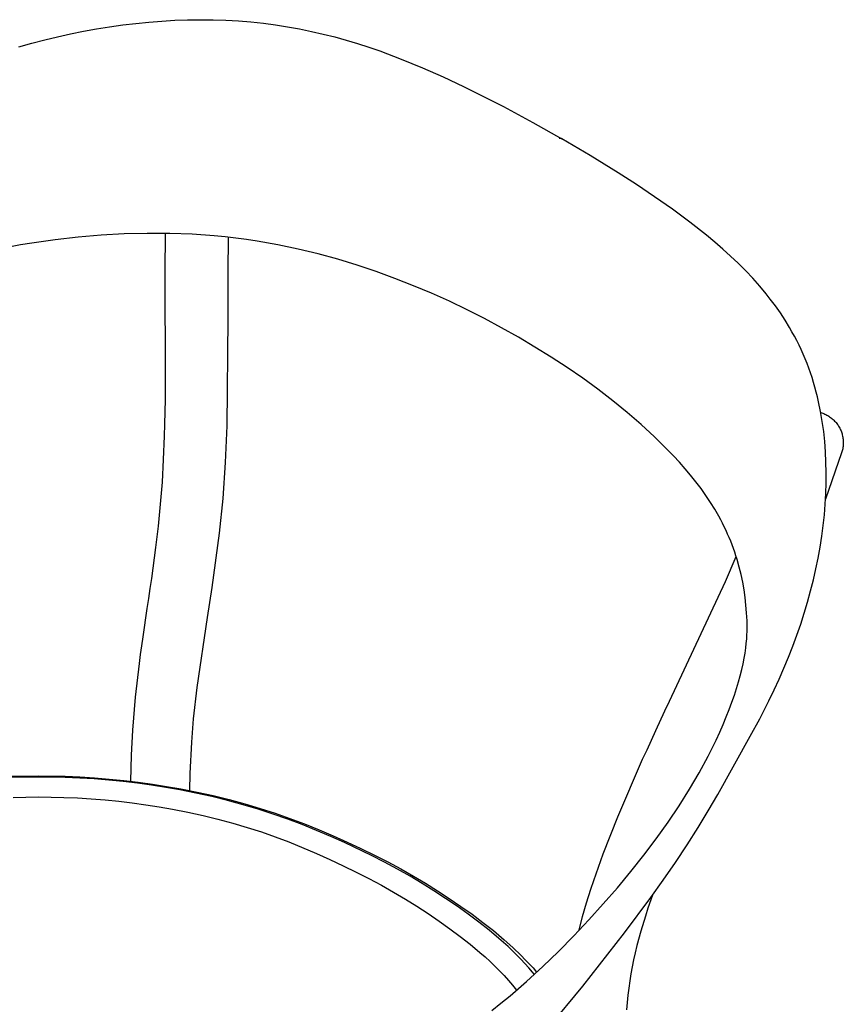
# Model space of a CAD drawing. Header units: millimetres. Extents: x 0 to 17052, y 0 to 22595.
# Tile 21 of 21: x 13785 to 17052, y 18688 to 22595. Entities that reach past the tile are written whole.
import ezdxf

# ---------------------------------------------------------------- set-up
doc = ezdxf.new("R2010")
doc.units = ezdxf.units.MM
doc.header["$MEASUREMENT"] = 0
doc.layers.add('Crea2D$visibili$linee', color=7, linetype='Continuous', true_color=0x000000)
doc.layers.add('Predefinito', color=7, linetype='Continuous', true_color=0x000000)

msp = doc.modelspace()

# ---------------------------------------------------------------- linework, layer by layer
at = {"layer": 'Crea2D$visibili$linee'}
for p, q in [((14296.6, 22585.8), (14348.3, 22589.9)), ((14348.3, 22589.9), (14399.6, 22592.9)), ((14399.6, 22592.9), (14450.9, 22594.7)), ((14450.9, 22594.7), (14501.8, 22595.3)), ((14501.8, 22595.3), (14552.6, 22594.8)), ((14552.6, 22594.8), (14602.8, 22593.2)), ((14602.8, 22593.2), (14652.9, 22590.4)), ((14652.9, 22590.4), (14702.3, 22586.4)), ((13986.5, 22539.1), (14038.1, 22549.5)), ((14038.1, 22549.5), (14089.7, 22558.9)), ((14089.7, 22558.9), (14141.5, 22567.2)), ((14141.5, 22567.2), (14193.2, 22574.4)), ((14193.2, 22574.4), (14245, 22580.7)), ((14245, 22580.7), (14296.6, 22585.8)), ((14702.3, 22586.4), (14751.6, 22581.2)), ((14751.6, 22581.2), (14799.7, 22574.9)), ((14799.7, 22574.9), (14847.7, 22567.5)), ((14847.7, 22567.5), (14895.4, 22558.9)), ((14895.4, 22558.9), (14943, 22549.1)), ((14943, 22549.1), (14989.3, 22538.5)), ((13832.6, 22501.7), (13883.7, 22515.2)), ((13883.7, 22515.2), (13935, 22527.7)), ((13935, 22527.7), (13986.5, 22539.1)), ((14989.3, 22538.5), (15035.3, 22526.8)), ((15035.3, 22526.8), (15080.4, 22514.2)), ((15080.4, 22514.2), (15125.3, 22500.7)), ((13781.6, 22487.2), (13832.6, 22501.7)), ((15125.3, 22500.7), (15169.3, 22486.4)), ((15169.3, 22486.4), (15213, 22471.3)), ((15213, 22471.3), (15298.6, 22439.1)), ((15298.6, 22439.1), (15382.4, 22404.7)), ((15382.4, 22404.7), (15464.6, 22368.3)), ((15464.6, 22368.3), (15545.4, 22330.3)), ((15545.4, 22330.3), (15703.8, 22250.3)), ((15703.8, 22250.3), (15820.2, 22187.9)), ((15820.2, 22187.9), (15935.3, 22123.1)), ((15925.3, 22123.8), (15924.9, 22123.7)), ((15925.7, 22124), (15925.3, 22123.8)), ((15926.2, 22124.1), (15925.7, 22124)), ((15926.6, 22124.2), (15926.2, 22124.1)), ((15927, 22124.3), (15926.6, 22124.2)), ((15927.5, 22124.3), (15927, 22124.3)), ((15927.9, 22124.4), (15927.5, 22124.3)), ((15928.4, 22124.5), (15927.9, 22124.4)), ((15928.8, 22124.5), (15928.4, 22124.5)), ((15929.3, 22124.5), (15928.8, 22124.5)), ((15929.7, 22124.5), (15929.3, 22124.5)), ((15930.2, 22124.5), (15929.7, 22124.5)), ((15930.6, 22124.5), (15930.2, 22124.5)), ((15931.1, 22124.4), (15930.6, 22124.5)), ((15931.5, 22124.4), (15931.1, 22124.4)), ((15932, 22124.3), (15931.5, 22124.4)), ((15932.4, 22124.2), (15932, 22124.3)), ((15932.8, 22124.1), (15932.4, 22124.2)), ((15933.3, 22124), (15932.8, 22124.1)), ((15933.7, 22123.9), (15933.3, 22124)), ((15934.1, 22123.7), (15933.7, 22123.9)), ((15935.4, 22123.1), (15934.1, 22123.7)), ((16047.8, 22056.4), (15935.4, 22123.1)), ((16159, 21987.6), (16047.8, 22056.4)), ((16231.8, 21940.6), (16159, 21987.6)), ((16303.6, 21892.5), (16231.8, 21940.6)), ((16374.2, 21843.1), (16303.6, 21892.5)), ((16443.1, 21792.3), (16374.2, 21843.1)), ((16510, 21739.7), (16443.1, 21792.3)), ((14361.5, 21594.1), (14362.7, 21747)), ((14611.6, 21732.3), (14610.1, 21593.2)), ((16542.6, 21712.7), (16510, 21739.7)), ((16574.4, 21685.1), (16542.6, 21712.7)), ((16605.5, 21657.1), (16574.4, 21685.1)), ((16635.8, 21628.4), (16605.5, 21657.1)), ((16665.1, 21599), (16635.8, 21628.4)), ((14361.5, 21528.5), (14361.5, 21594.1)), ((14610.1, 21593.2), (14609.8, 21528.6)), ((16693.5, 21569), (16665.1, 21599)), ((16720.7, 21538.4), (16693.5, 21569)), ((16746.9, 21506.9), (16720.7, 21538.4)), ((14361.6, 21497.5), (14361.5, 21528.5)), ((14361.8, 21466.5), (14361.6, 21497.5)), ((14609.8, 21528.6), (14610, 21408.8)), ((16762.7, 21486.8), (16746.9, 21506.9)), ((14363, 21296.2), (14361.8, 21466.5)), ((16783.2, 21459.4), (16762.7, 21486.8)), ((16802.7, 21431.5), (16783.2, 21459.4)), ((16821.3, 21403.1), (16802.7, 21431.5)), ((14610, 21408.8), (14606.2, 20984)), ((16838.9, 21374.2), (16821.3, 21403.1)), ((16848.9, 21356.9), (16838.9, 21374.2)), ((16858.5, 21339.4), (16848.9, 21356.9)), ((16867.8, 21321.7), (16858.5, 21339.4)), ((16876.8, 21303.8), (16867.8, 21321.7)), ((16885.3, 21285.8), (16876.8, 21303.8)), ((14363.1, 21242.7), (14363, 21296.2)), ((16893.5, 21267.7), (16885.3, 21285.8)), ((16901.2, 21249.4), (16893.5, 21267.7)), ((14363.1, 21190.3), (14363.1, 21242.7)), ((16908.7, 21230.9), (16901.2, 21249.4)), ((16915.7, 21212.4), (16908.7, 21230.9)), ((14362.9, 21138.9), (14363.1, 21190.3)), ((16922.3, 21193.7), (16915.7, 21212.4)), ((16928.6, 21174.9), (16922.3, 21193.7)), ((16934.5, 21155.9), (16928.6, 21174.9)), ((16940, 21136.9), (16934.5, 21155.9)), ((14362.5, 21088.6), (14362.9, 21138.9)), ((16945.2, 21117.7), (16940, 21136.9)), ((16950, 21098.5), (16945.2, 21117.7)), ((14361.8, 21039.1), (14362.5, 21088.6)), ((16954.5, 21079.1), (16950, 21098.5)), ((16962.5, 21040), (16954.5, 21079.1)), ((14360.8, 20990.6), (14361.8, 21039.1)), ((16969.1, 21000.7), (16962.5, 21040)), ((16963.2, 21036.2), (16967.3, 21034.9)), ((16967.3, 21034.9), (16971.4, 21033.5)), ((16971.4, 21033.5), (16975.4, 21031.9)), ((16975.4, 21031.9), (16979.4, 21030.1)), ((16979.4, 21030.1), (16983.3, 21028.3)), ((16983.3, 21028.3), (16987.1, 21026.3)), ((16987.1, 21026.3), (16990.9, 21024.1)), ((16990.9, 21024.1), (16994.6, 21021.9)), ((14359.5, 20942.9), (14360.8, 20990.6)), ((16974.6, 20960.8), (16969.1, 21000.7)), ((16994.6, 21021.9), (16998.2, 21019.5)), ((16998.2, 21019.5), (17001.8, 21017)), ((17001.8, 21017), (17005.2, 21014.3)), ((17005.2, 21014.3), (17008.5, 21011.6)), ((17008.5, 21011.6), (17011.8, 21008.7)), ((17011.8, 21008.7), (17014.9, 21005.7)), ((17014.9, 21005.7), (17018, 21002.6)), ((17018, 21002.6), (17020.9, 20999.5)), ((17020.9, 20999.5), (17023.7, 20996.2)), ((17023.7, 20996.2), (17026.4, 20992.8)), ((17026.4, 20992.8), (17029, 20989.3)), ((17029, 20989.3), (17031.5, 20985.7)), ((17031.5, 20985.7), (17033.8, 20982.1)), ((14606.2, 20984), (14600.1, 20837.4)), ((16978.8, 20920.8), (16974.6, 20960.8)), ((17033.8, 20982.1), (17036.1, 20978.4)), ((17036.1, 20978.4), (17038.1, 20974.7)), ((17038.1, 20974.7), (17040, 20970.9)), ((17040, 20970.9), (17041.8, 20967.1)), ((17041.8, 20967.1), (17043.4, 20963.2)), ((17043.4, 20963.2), (17044.9, 20959.2)), ((17044.9, 20959.2), (17046.3, 20955.2)), ((17046.3, 20955.2), (17047.5, 20951.2)), ((17047.5, 20951.2), (17048.6, 20947.1)), ((17048.6, 20947.1), (17049.6, 20943)), ((14355.8, 20849.9), (14359.5, 20942.9)), ((16981.9, 20880.2), (16978.8, 20920.8)), ((17049.6, 20943), (17050.4, 20938.9)), ((17050.4, 20938.9), (17051.1, 20934.7)), ((17051.1, 20934.7), (17051.7, 20930.5)), ((17051.7, 20930.5), (17052.1, 20926.3)), ((17052.3, 20909.4), (17052, 20905.2)), ((17052.1, 20926.3), (17052.3, 20922.1)), ((17052.3, 20922.1), (17052.5, 20917.9)), ((17052.4, 20913.6), (17052.3, 20909.4)), ((17052.5, 20917.9), (17052.4, 20913.6)), ((16983.8, 20839.5), (16981.9, 20880.2)), ((17045.9, 20876.3), (16982, 20692.9)), ((17047.2, 20880.4), (17045.9, 20876.3)), ((17048.3, 20884.4), (17047.2, 20880.4)), ((17049.3, 20888.5), (17048.3, 20884.4)), ((17050.2, 20892.7), (17049.3, 20888.5)), ((17050.9, 20896.8), (17050.2, 20892.7)), ((17051.5, 20901), (17050.9, 20896.8)), ((17052, 20905.2), (17051.5, 20901)), ((14350.7, 20759.7), (14355.8, 20849.9)), ((14600.1, 20837.4), (14590.2, 20695.6)), ((16984.7, 20798.2), (16983.8, 20839.5)), ((16984.4, 20756.9), (16984.7, 20798.2)), ((14343.8, 20672.6), (14350.7, 20759.7)), ((16983.1, 20714.9), (16984.4, 20756.9)), ((16980.7, 20673.1), (16983.1, 20714.9)), ((14335.1, 20585.6), (14343.8, 20672.6)), ((14590.2, 20695.6), (14576.1, 20558)), ((16977.2, 20630.5), (16980.7, 20673.1)), ((16972.7, 20588.1), (16977.2, 20630.5)), ((14330.2, 20543), (14335.1, 20585.6)), ((14576.1, 20558), (14546.5, 20342.3)), ((16967.1, 20545.1), (16972.7, 20588.1)), ((14325, 20500.9), (14330.2, 20543)), ((16960.5, 20502.2), (16967.1, 20545.1)), ((14319.6, 20459.3), (14325, 20500.9)), ((16952.7, 20458.7), (16960.5, 20502.2)), ((14314, 20418.1), (14319.6, 20459.3)), ((16585.4, 20365.4), (16627.4, 20464.6)), ((16943.9, 20415.4), (16952.7, 20458.7)), ((14308.3, 20377.5), (14314, 20418.1)), ((16933.9, 20371.6), (16943.9, 20415.4)), ((14302.5, 20337.4), (14308.3, 20377.5)), ((16363.3, 19890.8), (16585.4, 20365.4)), ((16922.9, 20328), (16933.9, 20371.6)), ((14296.6, 20297.9), (14302.5, 20337.4)), ((14546.5, 20342.3), (14527.9, 20222.7)), ((16910.7, 20284), (16922.9, 20328)), ((14290.8, 20259.1), (14296.6, 20297.9)), ((16897.6, 20240.3), (16910.7, 20284)), ((14285.2, 20220.9), (14290.8, 20259.1)), ((14279.6, 20183.4), (14285.2, 20220.9)), ((14527.9, 20222.7), (14487.2, 19944.5)), ((16883.4, 20196.5), (16897.6, 20240.3)), ((14274.3, 20146.6), (14279.6, 20183.4)), ((16868.1, 20152.7), (16883.4, 20196.5)), ((14269.3, 20110.6), (14274.3, 20146.6)), ((16851.9, 20108.9), (16868.1, 20152.7)), ((14264.5, 20075.3), (14269.3, 20110.6)), ((16834.8, 20065.2), (16851.9, 20108.9)), ((14259.9, 20040.7), (14264.5, 20075.3)), ((16816.7, 20021.7), (16834.8, 20065.2)), ((14244.5, 19906.4), (14259.9, 20040.7)), ((16797.7, 19978.3), (16816.7, 20021.7)), ((16777.8, 19935), (16797.7, 19978.3)), ((14487.2, 19944.5), (14473.4, 19819.9)), ((16757.1, 19892), (16777.8, 19935)), ((14233.5, 19775.4), (14244.5, 19906.4)), ((16344.9, 19851.8), (16363.3, 19890.8)), ((16720.9, 19821.1), (16757.1, 19892)), ((16308.8, 19774.5), (16344.9, 19851.8)), ((14473.4, 19819.9), (14466, 19727.9)), ((16682.7, 19751.3), (16720.9, 19821.1)), ((14228.3, 19676.5), (14233.5, 19775.4)), ((16273.6, 19698), (16308.8, 19774.5)), ((16554, 19520.5), (16682.7, 19751.3)), ((14466, 19727.9), (14459.7, 19604.2)), ((16256.3, 19659.9), (16273.6, 19698)), ((14225.6, 19572.7), (14228.3, 19676.5)), ((16158.1, 19432.2), (16256.3, 19659.9)), ((13750.7, 19592.5), (13858.2, 19594.4)), ((13858.6, 19589.7), (13752.1, 19587.9)), ((13858.2, 19594.4), (13965.6, 19592.6)), ((13965.1, 19587.9), (13858.6, 19589.7)), ((14022.7, 19585.4), (13965.1, 19587.9)), ((13965.6, 19592.6), (14023.7, 19590)), ((14080.2, 19581.8), (14022.7, 19585.4)), ((14023.7, 19590), (14081.7, 19586.4)), ((14137.7, 19577.2), (14080.2, 19581.8)), ((14081.7, 19586.4), (14139.7, 19581.7)), ((14139.7, 19581.7), (14197.5, 19575.9)), ((14459.7, 19604.2), (14458, 19536.1)), ((14195, 19571.4), (14137.7, 19577.2)), ((14251.4, 19564.7), (14195, 19571.4)), ((14197.5, 19575.9), (14254.4, 19569.2)), ((14307.7, 19557), (14251.4, 19564.7)), ((14254.4, 19569.2), (14311.1, 19561.4)), ((14363.8, 19548.2), (14307.7, 19557)), ((14311.1, 19561.4), (14367.7, 19552.5)), ((14419.7, 19538.4), (14363.8, 19548.2)), ((14367.7, 19552.5), (14424.1, 19542.6)), ((14424.1, 19542.6), (14488.9, 19529.8)), ((13758.2, 19508.6), (13858.8, 19510.4)), ((13858.8, 19510.4), (13959.4, 19508.8)), ((13959.4, 19508.8), (14014.1, 19506.4)), ((14014.1, 19506.4), (14068.7, 19503.1)), ((14068.7, 19503.1), (14123.1, 19498.7)), ((14483.8, 19525.7), (14419.7, 19538.4)), ((14547.2, 19511.7), (14483.8, 19525.7)), ((14488.9, 19529.8), (14552.9, 19515.7)), ((14609.6, 19496.4), (14547.2, 19511.7)), ((14552.9, 19515.7), (14615.8, 19500.2)), ((14615.8, 19500.2), (14677.8, 19483.4)), ((16516.8, 19455), (16554, 19520.5)), ((14123.1, 19498.7), (14177.3, 19493.3)), ((14177.3, 19493.3), (14231.3, 19486.9)), ((14231.3, 19486.9), (14284.9, 19479.6)), ((14284.9, 19479.6), (14338.1, 19471.3)), ((14338.1, 19471.3), (14390.8, 19462.1)), ((14390.8, 19462.1), (14451.8, 19450)), ((14671, 19479.7), (14609.6, 19496.4)), ((14731.3, 19461.7), (14671, 19479.7)), ((14677.8, 19483.4), (14738.6, 19465.2)), ((14790.5, 19442.5), (14731.3, 19461.7)), ((14738.6, 19465.2), (14798.3, 19445.8)), ((14451.8, 19450), (14512, 19436.8)), ((14512, 19436.8), (14571.3, 19422.3)), ((14571.3, 19422.3), (14629.7, 19406.5)), ((14848.4, 19422.1), (14790.5, 19442.5)), ((14798.3, 19445.8), (14856.9, 19425.2)), ((14904.8, 19400.9), (14848.4, 19422.1)), ((14856.9, 19425.2), (14914.2, 19403.7)), ((16100.1, 19284.7), (16158.1, 19432.2)), ((16477.1, 19389.4), (16516.8, 19455)), ((14629.7, 19406.5), (14687.1, 19389.6)), ((14687.1, 19389.6), (14743.4, 19371.5)), ((14962.5, 19377.8), (14904.8, 19400.9)), ((14914.2, 19403.7), (14972.2, 19380.5)), ((16432.9, 19320.2), (16477.1, 19389.4)), ((14743.4, 19371.5), (14798.4, 19352.2)), ((14798.4, 19352.2), (14852.2, 19331.8)), ((15018.8, 19353.9), (14962.5, 19377.8)), ((14972.2, 19380.5), (15028.8, 19356.5)), ((15073.7, 19329.3), (15018.8, 19353.9)), ((15028.8, 19356.5), (15084.2, 19331.6)), ((14852.2, 19331.8), (14962.2, 19286.2)), ((15180.5, 19277.8), (15073.7, 19329.3)), ((15084.2, 19331.6), (15138.8, 19305.9)), ((15138.8, 19305.9), (15192.3, 19279.5)), ((16386.5, 19250.6), (16432.9, 19320.2)), ((14962.2, 19286.2), (15015.7, 19262.4)), ((15232.5, 19251.1), (15180.5, 19277.8)), ((15192.3, 19279.5), (15244.8, 19252.5)), ((16062.1, 19178.3), (16100.1, 19284.7)), ((15015.7, 19262.4), (15068.2, 19237.8)), ((15068.2, 19237.8), (15119.7, 19212.6)), ((15283.5, 19223.6), (15232.5, 19251.1)), ((15244.8, 19252.5), (15296.2, 19224.8)), ((16338.2, 19180.9), (16386.5, 19250.6)), ((15119.7, 19212.6), (15170.2, 19186.7)), ((15333.3, 19195.5), (15283.5, 19223.6)), ((15296.2, 19224.8), (15346.5, 19196.4)), ((15380.9, 19167.3), (15333.3, 19195.5)), ((15346.5, 19196.4), (15394.6, 19167.9)), ((15170.2, 19186.7), (15219.5, 19160.1)), ((15219.5, 19160.1), (15267.8, 19132.9)), ((15427.9, 19138.1), (15380.9, 19167.3)), ((15394.6, 19167.9), (15442.2, 19138.4)), ((16050.7, 19143.9), (16062.1, 19178.3)), ((16288.3, 19111.1), (16338.2, 19180.9)), ((15267.8, 19132.9), (15314.8, 19105)), ((15474.3, 19107.9), (15427.9, 19138.1)), ((15442.2, 19138.4), (15489.1, 19107.9)), ((16033.7, 19090.1), (16050.7, 19143.9)), ((16184.3, 18971.2), (16288.3, 19111.1)), ((15314.8, 19105), (15360.8, 19076.5)), ((15360.8, 19076.5), (15405.5, 19047.5)), ((15520.1, 19076.8), (15474.3, 19107.9)), ((15489.1, 19107.9), (15535.4, 19076.4)), ((15563.7, 19045.8), (15520.1, 19076.8)), ((15535.4, 19076.4), (15579.7, 19044.8)), ((16018.1, 19035.8), (16033.7, 19090.1)), ((15405.5, 19047.5), (15449, 19017.8)), ((15605.9, 19014.2), (15563.7, 19045.8)), ((15579.7, 19044.8), (15622.6, 19012.8)), ((16003.9, 18981.2), (16018.1, 19035.8)), ((15449, 19017.8), (15491.3, 18987.6)), ((15646.9, 18981.9), (15605.9, 19014.2)), ((15622.6, 19012.8), (15664.1, 18980)), ((15491.3, 18987.6), (15532.3, 18956.9)), ((15532.3, 18956.9), (15572, 18925.6)), ((15686.3, 18948.7), (15646.9, 18981.9)), ((15664.1, 18980), (15707.2, 18943.7)), ((16018.5, 18759.8), (16184.3, 18971.2)), ((15572, 18925.6), (15610.4, 18893.8)), ((15722.4, 18916.4), (15686.3, 18948.7)), ((15707.2, 18943.7), (15741.8, 18912.5)), ((15739.8, 18899.9), (15722.4, 18916.4)), ((15610.4, 18893.8), (15631, 18875.8)), ((15631, 18875.8), (15651, 18857.6)), ((15756.8, 18883.2), (15739.8, 18899.9)), ((15741.8, 18912.5), (15774.9, 18880.7)), ((15773.3, 18866.4), (15756.8, 18883.2)), ((15774.9, 18880.7), (15790.8, 18864.5)), ((15651, 18857.6), (15670.3, 18839.2)), ((15670.3, 18839.2), (15688.9, 18820.5)), ((15789.3, 18849.4), (15773.3, 18866.4)), ((15804.8, 18832.2), (15789.3, 18849.4)), ((15790.8, 18864.5), (15806.3, 18848.2)), ((15806.3, 18848.2), (15821.3, 18831.7)), ((15688.9, 18820.5), (15706.7, 18801.6)), ((15706.7, 18801.6), (15723.8, 18782.5)), ((15819.6, 18814.9), (15804.8, 18832.2)), ((15826.5, 18806.6), (15819.6, 18814.9)), ((15821.3, 18831.7), (15835.8, 18815.1)), ((15723.8, 18782.5), (15740.2, 18763.2)), ((15740.2, 18763.2), (15755.9, 18743.7)), ((15847, 18552.9), (16018.5, 18759.8))]:
    msp.add_line(p, q, dxfattribs=at)
at = {"layer": 'Predefinito'}
for p, q in [((14016.6, 21732.5), (13924.9, 21722.2)), ((14108.3, 21740), (14016.6, 21732.5)), ((14199.6, 21744.9), (14108.3, 21740)), ((14290.3, 21747.1), (14199.6, 21744.9)), ((14380.2, 21746.7), (14290.3, 21747.1)), ((14469, 21743.5), (14380.2, 21746.7)), ((14556.4, 21737.6), (14469, 21743.5)), ((14599.3, 21733.6), (14556.4, 21737.6)), ((14642.1, 21728.7), (14599.3, 21733.6)), ((14684.3, 21723.2), (14642.1, 21728.7)), ((13787.6, 21701.2), (13742.1, 21692.6)), ((13833.3, 21709), (13787.6, 21701.2)), ((13924.9, 21722.2), (13833.3, 21709)), ((14726.4, 21716.9), (14684.3, 21723.2)), ((14808.4, 21702.4), (14726.4, 21716.9)), ((14889.9, 21685.2), (14808.4, 21702.4)), ((14969.4, 21665.8), (14889.9, 21685.2)), ((15047.3, 21644.3), (14969.4, 21665.8)), ((15124, 21620.7), (15047.3, 21644.3)), ((15199.4, 21595.4), (15124, 21620.7)), ((15273.6, 21568.4), (15199.4, 21595.4)), ((15346.8, 21539.7), (15273.6, 21568.4)), ((15418.8, 21509.5), (15346.8, 21539.7)), ((15490, 21477.6), (15418.8, 21509.5)), ((15559.9, 21444), (15490, 21477.6)), ((15628.9, 21408.9), (15559.9, 21444)), ((15696.4, 21372.6), (15628.9, 21408.9)), ((15763.3, 21334.9), (15696.4, 21372.6)), ((15763.6, 21334.7), (15763.3, 21334.9)), ((15829, 21296), (15763.6, 21334.7)), ((15893.7, 21256), (15829, 21296)), ((15956.9, 21214.8), (15893.7, 21256)), ((16018.8, 21172.3), (15956.9, 21214.8)), ((16079.1, 21128.4), (16018.8, 21172.3)), ((16138.1, 21082.9), (16079.1, 21128.4)), ((16195.2, 21036.4), (16138.1, 21082.9)), ((16250.5, 20988.6), (16195.2, 21036.4)), ((16303.5, 20939.9), (16250.5, 20988.6)), ((16329.1, 20915.2), (16303.5, 20939.9)), ((16354.1, 20890.1), (16329.1, 20915.2)), ((16378.3, 20864.9), (16354.1, 20890.1)), ((16401.9, 20839.1), (16378.3, 20864.9)), ((16424.6, 20813.4), (16401.9, 20839.1)), ((16446.7, 20787.1), (16424.6, 20813.4)), ((16467.7, 20760.8), (16446.7, 20787.1)), ((16487.9, 20734.1), (16467.7, 20760.8)), ((16507.1, 20707.1), (16487.9, 20734.1)), ((16525.3, 20679.8), (16507.1, 20707.1)), ((16542.4, 20652.4), (16525.3, 20679.8)), ((16558.6, 20624.5), (16542.4, 20652.4)), ((16566.1, 20610.6), (16558.6, 20624.5)), ((16573.4, 20596.6), (16566.1, 20610.6)), ((16580.4, 20582.5), (16573.4, 20596.6)), ((16587.2, 20568.2), (16580.4, 20582.5)), ((16593.6, 20554), (16587.2, 20568.2)), ((16599.8, 20539.7), (16593.6, 20554)), ((16605.7, 20525.3), (16599.8, 20539.7)), ((16611.3, 20510.8), (16605.7, 20525.3)), ((16616.7, 20496.3), (16611.3, 20510.8)), ((16621.8, 20481.7), (16616.7, 20496.3)), ((16626.6, 20467.1), (16621.8, 20481.7)), ((16631.2, 20452.3), (16626.6, 20467.1)), ((16639.5, 20422.7), (16631.2, 20452.3)), ((16646.8, 20392.9), (16639.5, 20422.7)), ((16653.2, 20362.8), (16646.8, 20392.9)), ((16658.5, 20332.6), (16653.2, 20362.8)), ((16662.9, 20302.1), (16658.5, 20332.6)), ((16666.3, 20271.6), (16662.9, 20302.1)), ((16668.8, 20240.7), (16666.3, 20271.6)), ((16670.4, 20209.8), (16668.8, 20240.7)), ((16670.9, 20185.4), (16670.4, 20209.8)), ((16670.3, 20153.2), (16670.8, 20168.8)), ((16670.8, 20168.8), (16670.9, 20185.4)), ((16667.6, 20119.8), (16669.2, 20137.7)), ((16669.2, 20137.7), (16670.3, 20153.2)), ((16662.5, 20081.7), (16665.4, 20102)), ((16665.4, 20102), (16667.6, 20119.8)), ((16654.5, 20039), (16659, 20061.6)), ((16659, 20061.6), (16662.5, 20081.7)), ((16643.3, 19991.8), (16649.5, 20016.6)), ((16649.5, 20016.6), (16654.5, 20039)), ((16636.5, 19967.1), (16643.3, 19991.8)), ((16620.1, 19914.1), (16628.8, 19941)), ((16628.8, 19941), (16636.5, 19967.1)), ((16610.5, 19886.2), (16620.1, 19914.1)), ((16588.3, 19828.2), (16599.9, 19857.6)), ((16599.9, 19857.6), (16610.5, 19886.2)), ((16575.8, 19798.1), (16588.3, 19828.2)), ((16562.3, 19767.4), (16575.8, 19798.1)), ((16532.4, 19704.3), (16547.9, 19736.2)), ((16547.9, 19736.2), (16562.3, 19767.4)), ((16516.1, 19672), (16532.4, 19704.3)), ((16480.9, 19606.9), (16516.1, 19672)), ((16442.7, 19541.4), (16480.9, 19606.9)), ((16401.4, 19475.7), (16442.7, 19541.4)), ((16357.2, 19410), (16401.4, 19475.7)), ((16310.4, 19344.5), (16357.2, 19410)), ((16261.1, 19279.2), (16310.4, 19344.5)), ((16209.5, 19214.3), (16261.1, 19279.2)), ((16155.9, 19149.9), (16209.5, 19214.3)), ((16100.3, 19085.9), (16155.9, 19149.9)), ((16295.6, 19121.2), (16277.4, 19068.8)), ((16042.6, 19022.4), (16100.3, 19085.9)), ((16267.3, 19038), (16249, 18978.3)), ((16277.4, 19068.8), (16267.3, 19038)), ((15983.3, 18959.7), (16042.6, 19022.4)), ((15922, 18897.6), (15983.3, 18959.7)), ((16249, 18978.3), (16233.3, 18920.5)), ((16233.3, 18920.5), (16226.5, 18892.2)), ((15859.8, 18837.5), (15922, 18897.6)), ((16226.5, 18892.2), (16220.2, 18864.1)), ((15795.7, 18778.7), (15859.8, 18837.5)), ((16214.5, 18836.1), (16209.5, 18808.1)), ((16220.2, 18864.1), (16214.5, 18836.1)), ((16209.5, 18808.1), (16205, 18780.1)), ((15730.1, 18721.8), (15795.7, 18778.7)), ((16205, 18780.1), (16201, 18751.8)), ((15694.1, 18692.1), (15730.1, 18721.8)), ((16197.7, 18723.3), (16194.8, 18694.4)), ((16201, 18751.8), (16197.7, 18723.3)), ((15657.5, 18663), (15694.1, 18692.1)), ((16194.8, 18694.4), (16192.6, 18665.1))]:
    msp.add_line(p, q, dxfattribs=at)

doc.saveas('drawing.dxf')
